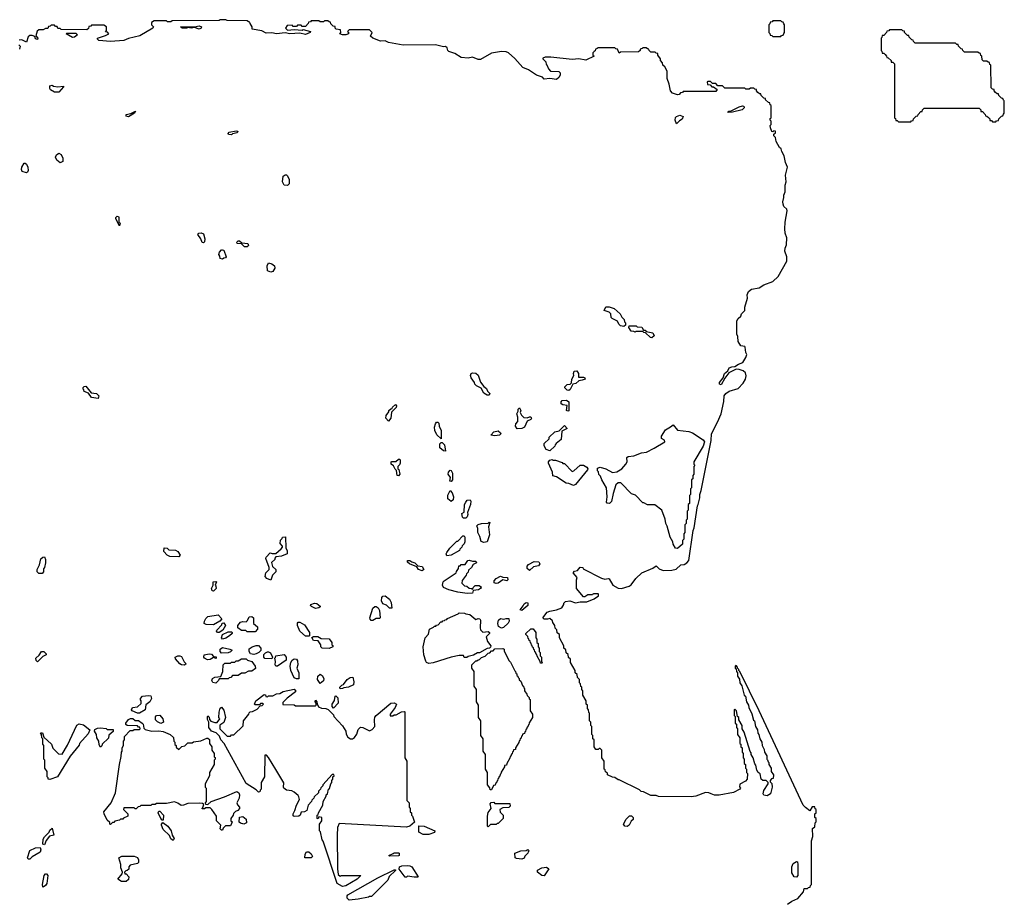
# Model space of a CAD drawing. Extents: x 2535812 to 2752880, y 540738 to 728399.
# Tile 147 of 213: x 2702165 to 2710950, y 580418 to 588300. Entities that reach past the tile are written whole.
import ezdxf

# ---------------------------------------------------------------- set-up
doc = ezdxf.new("R2010")
doc.units = 0

msp = doc.modelspace()

# ---------------------------------------------------------------- linework, layer by layer
at = {"layer": '0CON20XD'}
for points in [[(2704005, 588300), (2703955, 588300), (2703945, 588292.5), (2703525, 588290), (2703515, 588280), (2703485, 588280), (2703475, 588290), (2703365, 588290), (2703340, 588275), (2703340, 588255), (2703357.5, 588235), (2703352.5, 588225), (2703236.7, 588155), (2703135, 588132.9), (2703095, 588113.3), (2702975, 588104.3), (2702870, 588115), (2702860, 588125), (2702860, 588135), (2702931.7, 588158.3), (2702960, 588175), (2702948.3, 588188.3), (2702931.7, 588191.7), (2702940, 588205), (2702940, 588235), (2702915, 588250), (2702805, 588250), (2702798.3, 588241.7), (2702781.7, 588238.3), (2702778.3, 588221.7), (2702765, 588210), (2702535, 588212.5), (2702525, 588220), (2702505, 588220), (2702498.3, 588238.3), (2702485, 588240), (2702475, 588250), (2702445, 588250), (2702438.3, 588241.7), (2702421.7, 588238.3), (2702415, 588220), (2702395, 588220), (2702375, 588210), (2702335, 588210), (2702321.7, 588198.3), (2702310, 588155), (2702326.7, 588135), (2702325, 588124), (2702305, 588130), (2702300, 588150), (2702275, 588160), (2702255, 588160), (2702241.7, 588148.3), (2702225, 588100), (2702185, 588120), (2702161.7, 588118.3)], [(2703765, 588216.2), (2703725, 588230), (2703695, 588224.2), (2703665, 588230), (2703655.9, 588224.1), (2703616.1, 588223.9), (2703600, 588235), (2703725, 588237.5), (2703765, 588243.8), (2703785.9, 588235.9), (2703785, 588224), (2703765, 588216.2)], [(2708711.7, 582051.7), (2708720, 582045), (2708730, 581995), (2708747, 581967), (2708750, 581935), (2708760, 581925), (2708770, 581885), (2708787, 581857), (2708790, 581825), (2708808.3, 581791.7), (2708810, 581765), (2708830, 581735), (2708830, 581705), (2708838.3, 581698.3), (2708841.7, 581681.7), (2708850, 581675), (2708850, 581655), (2708870, 581625), (2708870, 581595), (2708890, 581565), (2708888.3, 581531.7), (2708871.7, 581528.3), (2708860, 581515), (2708861.7, 581501.7), (2708876.4, 581486.4), (2708880, 581455), (2708864.2, 581395), (2708835, 581375.7), (2708805, 581384.2), (2708798, 581395), (2708804.5, 581425), (2708842.5, 581485), (2708842.5, 581495), (2708825, 581512.5), (2708795, 581513.8), (2708780, 581525), (2708771.7, 581571.7), (2708753.6, 581583.6), (2708742.5, 581605), (2708731.7, 581651.7), (2708723, 581663), (2708710, 581715), (2708692.5, 581745), (2708691.7, 581761.7), (2708683, 581773), (2708630, 581945), (2708610, 581975), (2708610, 582005), (2708580, 582055), (2708580, 582075), (2708570, 582085), (2708560, 582135), (2708545, 582150), (2708540, 582145), (2708540, 582095), (2708550, 582085), (2708550, 582025), (2708560, 582015), (2708560, 581985), (2708570, 581975), (2708570, 581925), (2708590, 581895), (2708590, 581845), (2708598.3, 581838.3), (2708600, 581815), (2708610, 581805), (2708610, 581765), (2708620, 581755), (2708620, 581715), (2708630, 581705), (2708630, 581665), (2708640, 581655), (2708640, 581625), (2708650, 581615), (2708650, 581585), (2708660, 581575), (2708655.8, 581525), (2708642.3, 581507.7), (2708590, 581480), (2708588.3, 581458.3), (2708597.5, 581445), (2708590, 581435), (2708535, 581406.2), (2708405, 581382.5), (2708365, 581383.3), (2708333.3, 581395), (2708312.5, 581405), (2708285, 581406.7), (2708197.5, 581375), (2708155, 581368.8), (2707865, 581370), (2707845, 581380), (2707795, 581380), (2707731.7, 581411.7), (2707710, 581415), (2707695, 581430), (2707515, 581520), (2707505, 581520), (2707475, 581540), (2707455, 581542.5), (2707410, 581565), (2707408.3, 581578.3), (2707391.7, 581591.7), (2707388.3, 581608.3), (2707380, 581615), (2707380, 581685), (2707360, 581715), (2707360, 581785), (2707345, 581800), (2707335, 581800), (2707325, 581790), (2707305, 581790), (2707290, 581815), (2707290, 581875), (2707280, 581885), (2707280, 581915), (2707270, 581925), (2707270, 581995), (2707260, 582005), (2707260, 582035), (2707250, 582045), (2707250, 582115), (2707241.7, 582121.7), (2707240, 582145), (2707230, 582155), (2707230, 582185), (2707220, 582195), (2707220, 582225), (2707190, 582275), (2707190, 582315), (2707180, 582325), (2707180, 582345), (2707171.7, 582351.7), (2707170, 582375), (2707160, 582385), (2707160, 582415), (2707141.7, 582431.7), (2707138.3, 582458.3), (2707120, 582475), (2707120, 582495), (2707080, 582565), (2707080, 582595), (2707061.7, 582611.7), (2707058.3, 582638.3), (2707041.7, 582651.7), (2707038.3, 582678.3), (2707020, 582695), (2707020, 582715), (2706980, 582785), (2706980, 582815), (2706961.7, 582831.7), (2706958.3, 582858.3), (2706941.7, 582871.7), (2706940, 582895), (2706921.7, 582921.7), (2706918.3, 582938.3), (2706895, 582960), (2706875, 582952.5), (2706845, 582952.5), (2706833.3, 582965), (2706870, 583015), (2706895, 583025.6), (2706955, 583035.8), (2707002.5, 583055), (2707020, 583085), (2707020, 583095), (2707035, 583110), (2707073, 583117), (2707125, 583098.8), (2707165, 583107.5), (2707225, 583106.7), (2707290, 583135), (2707328.3, 583161.7), (2707330, 583175), (2707325, 583180), (2707285, 583180), (2707280, 583175), (2707275, 583170), (2707235, 583170), (2707207, 583153), (2707195, 583152.5), (2707133.3, 583225), (2707133.3, 583305), (2707140, 583325), (2707102.5, 583365), (2707115, 583380), (2707142.5, 583387.5), (2707165, 583417.5), (2707190, 583415), (2707191.7, 583401.7), (2707355, 583318), (2707385, 583308.8), (2707415, 583316.7), (2707425, 583312.5), (2707456, 583256), (2707505, 583228), (2707533.9, 583226.1), (2707601.7, 583248.3), (2707620, 583260), (2707662.5, 583315), (2707715, 583366.2), (2707813.6, 583406.4), (2707845, 583427.5), (2707870.6, 583400.6), (2707905, 583387.1), (2707985, 583388.6), (2708021.2, 583398.8), (2708065, 583436), (2708095, 583441.2), (2708117.5, 583455), (2708133.8, 583476.2), (2708172.5, 583745), (2708181.7, 583768.3), (2708212.5, 583965), (2708220, 583975), (2708232.5, 584035), (2708232.5, 584065), (2708245, 584100), (2708334.2, 584545), (2708336.2, 584605), (2708391.3, 584708.7), (2708424.4, 584785.6), (2708448.1, 584895), (2708449.4, 584945), (2708464.2, 584965), (2708495, 584985.8), (2708575, 585010), (2708621.4, 585058.6), (2708641.2, 585095), (2708647.7, 585122.3), (2708639.4, 585149.4), (2708618.9, 585168.9), (2708585, 585180.8), (2708557.7, 585182.3), (2708490.7, 585149.3), (2708456.2, 585103.8), (2708425, 585043.3), (2708409.3, 585049.3), (2708408.8, 585065), (2708442.5, 585105), (2708453.8, 585145), (2708483, 585167), (2708496.1, 585193.9), (2708520, 585205), (2708545, 585206), (2708578, 585228), (2708617.8, 585242.2), (2708644.2, 585285.8), (2708653.6, 585313.6), (2708645, 585330), (2708638.7, 585378.7), (2708634.2, 585384.2), (2708599.7, 585389.7), (2708575, 585430), (2708573, 585473), (2708563.9, 585496.1), (2708564.5, 585615), (2708575, 585633.8), (2708600, 585655), (2708605, 585676.7), (2708634.2, 585705), (2708636.2, 585736.2), (2708657.5, 585815), (2708656, 585845), (2708667.5, 585875), (2708695, 585897.8), (2708762.7, 585907.3), (2708805, 585934), (2708885, 585965.8), (2708931.5, 586008.5), (2709010.8, 586145), (2709010.8, 586185), (2708991.9, 586235), (2708995, 586262.5), (2709007.3, 586292.7), (2709008.6, 586355), (2708995.7, 586395), (2708991.4, 586435), (2708994.3, 586495), (2709012.5, 586595), (2709008.9, 586608.9), (2708984.3, 586635), (2708975.7, 586655), (2708974.3, 586675), (2708984.2, 586714.2), (2708983.8, 586735), (2708994.3, 586765.7), (2708994.5, 586825), (2709002.5, 586855), (2708997, 586913), (2709014.3, 586985), (2708998.6, 587025), (2708987, 587087), (2708963.8, 587125), (2708958.3, 587148.3), (2708945, 587160), (2708915, 587212.5), (2708908.3, 587248.3), (2708893.3, 587265), (2708892.5, 587277.5), (2708908.3, 587291.7), (2708910, 587305), (2708895, 587310), (2708885, 587300), (2708875, 587302.5), (2708862.5, 587335), (2708860, 587355), (2708870, 587365), (2708870, 587395), (2708860, 587405), (2708861.7, 587418.3), (2708870, 587425), (2708870, 587535), (2708861.7, 587541.7), (2708858.3, 587558.3), (2708845, 587560), (2708820, 587585), (2708818.3, 587598.3), (2708805, 587600), (2708791.7, 587611.7), (2708780, 587625), (2708778.3, 587638.3), (2708765, 587640), (2708751.7, 587651.7), (2708740, 587665), (2708738.3, 587678.3), (2708725, 587680), (2708715, 587690), (2708685, 587690), (2708675, 587680), (2708645, 587680), (2708635, 587690), (2708455, 587690), (2708435, 587710), (2708395, 587710), (2708375, 587730), (2708345, 587730), (2708328.3, 587748.3), (2708305, 587750), (2708300, 587745), (2708301.7, 587721.7), (2708325, 587720), (2708341.7, 587701.7), (2708355, 587700), (2708388.3, 587678.3), (2708375, 587660), (2708085, 587660), (2708078.3, 587651.7), (2708061.7, 587648.3), (2708048.3, 587631.7), (2708035, 587630), (2707990, 587645), (2707971.2, 587665), (2707959.4, 587725), (2707941.9, 587775), (2707941.7, 587841.7), (2707920, 587880), (2707903.3, 587895), (2707900, 587915), (2707882.5, 587935), (2707881.7, 587951.7), (2707860, 587985), (2707858.3, 587998.3), (2707845, 588000), (2707835, 588010), (2707795, 588010), (2707780, 588025), (2707778.3, 588038.3), (2707765, 588040), (2707755, 588050), (2707725, 588050), (2707718.3, 588041.7), (2707701.7, 588038.3), (2707700, 588025), (2707685, 588012.5), (2707525, 588010), (2707515, 588000), (2707498.3, 588038.3), (2707485, 588040), (2707475, 588050), (2707325, 588050), (2707318.3, 588041.7), (2707301.7, 588038.3), (2707298.3, 588021.7), (2707290, 588015), (2707280, 588005), (2707280, 587985), (2707290, 587975), (2707215, 587938), (2707155, 587950), (2707095, 587946.2), (2706905, 587966.2), (2706853.3, 587966.7), (2706831.7, 587958.3), (2706831.7, 587951.7), (2706860, 587925), (2706861.7, 587901.7), (2706868.3, 587898.3), (2706881.7, 587861.7), (2706901.7, 587841.7), (2706975, 587837.5), (2706986.7, 587825), (2706986.7, 587805), (2706976.2, 587785), (2706955, 587767.5), (2706895, 587776.2), (2706845, 587770), (2706828.3, 587788.3), (2706776.1, 587806.1), (2706705, 587854), (2706653.3, 587875), (2706583.3, 587953.3), (2706525, 588004), (2706505, 588012.9), (2706465, 588017.1), (2706375, 588002.5), (2706276.7, 587945), (2706255, 587944.3), (2706204.3, 587964.3), (2706165, 587958.1), (2706105, 587964), (2706047.9, 587997.9), (2705995, 588016.2), (2705985.8, 588025.8), (2705979.4, 588049.4), (2705965, 588061.2), (2705945, 588058.8), (2705875, 588076), (2705585.9, 588074.1), (2705455.8, 588095.8), (2705425, 588110), (2705385, 588108.8), (2705315, 588136.7), (2705295, 588152.5), (2705310, 588185), (2705285, 588210), (2705105, 588210), (2705090, 588195), (2705098.3, 588188.3), (2705100, 588175), (2705075, 588164.2), (2705044.4, 588164.4), (2705022.5, 588175), (2705030, 588185), (2705028.3, 588208.3), (2704990, 588215), (2704980, 588225), (2704978.3, 588238.3), (2704961.7, 588241.7), (2704941.7, 588261.7), (2704938.3, 588278.3), (2704925, 588280), (2704915, 588290), (2704885, 588290), (2704875, 588280), (2704845, 588280), (2704835, 588290), (2704765, 588290), (2704758.3, 588281.7), (2704741.7, 588278.3), (2704740, 588265), (2704715, 588240), (2704685, 588240), (2704675, 588250), (2704645, 588250), (2704635, 588240), (2704605, 588240), (2704595, 588250), (2704551.7, 588248.3), (2704537.5, 588225), (2704555, 588206.2), (2704615, 588213.3), (2704685, 588207.5), (2704695, 588212.5), (2704760, 588195), (2704757.5, 588185), (2704715, 588168.8), (2704665, 588180), (2704575, 588174.4), (2704533.1, 588183.1), (2704455, 588174.3), (2704415, 588182.5), (2704365, 588180), (2704325, 588200.6), (2704240, 588215), (2704240, 588235), (2704220, 588265), (2704218.3, 588278.3), (2704205, 588280), (2704195, 588290), (2704015, 588292.5), (2704005, 588300)], [(2708955, 588150), (2708961.7, 588158.3), (2708978.3, 588161.7), (2708981.7, 588178.3), (2708990, 588185), (2708990, 588255), (2708981.7, 588261.7), (2708978.3, 588278.3), (2708965, 588280), (2708955, 588290), (2708885, 588290), (2708878.3, 588281.7), (2708861.7, 588278.3), (2708858.3, 588261.7), (2708850, 588255), (2708850, 588185), (2708858.3, 588178.3), (2708861.7, 588161.7), (2708875, 588160), (2708885, 588150), (2708955, 588150)], [(2702635, 588142.5), (2702580, 588175), (2702585, 588180), (2702665, 588180), (2702680, 588165), (2702655, 588143.8), (2702635, 588142.5)], [(2710875, 587390), (2710881.7, 587398.3), (2710898.3, 587401.7), (2710900, 587415), (2710925, 587440), (2710938.3, 587441.7), (2710941.7, 587458.3), (2710950, 587465), (2710950, 587575), (2710941.7, 587581.7), (2710938.3, 587598.3), (2710925, 587600), (2710900, 587625), (2710898.3, 587638.3), (2710885, 587640), (2710871.7, 587651.7), (2710860, 587665), (2710858.3, 587678.3), (2710845, 587680), (2710831.7, 587691.7), (2710830, 587895), (2710821.7, 587901.7), (2710818.3, 587918.3), (2710805, 587920), (2710795, 587930), (2710765, 587930), (2710751.7, 587941.7), (2710750, 587975), (2710741.7, 587981.7), (2710738.3, 587998.3), (2710725, 588000), (2710715, 588010), (2710595, 588010), (2710580, 588025), (2710578.3, 588038.3), (2710565, 588040), (2710540, 588065), (2710538.3, 588078.3), (2710525, 588080), (2710515, 588090), (2710155, 588090), (2710140, 588105), (2710138.3, 588118.3), (2710125, 588120), (2710111.7, 588131.7), (2710100, 588145), (2710098.3, 588158.3), (2710085, 588160), (2710060, 588185), (2710058.3, 588198.3), (2710045, 588200), (2710035, 588210), (2709925, 588210), (2709918.3, 588201.7), (2709901.7, 588198.3), (2709900, 588185), (2709875, 588160), (2709861.7, 588158.3), (2709858.3, 588141.7), (2709850, 588135), (2709850, 588025), (2709858.3, 588018.3), (2709861.7, 588001.7), (2709875, 588000), (2709888.3, 587988.3), (2709900, 587975), (2709901.7, 587961.7), (2709915, 587960), (2709940, 587935), (2709941.7, 587921.7), (2709955, 587920), (2709970, 587905), (2709970, 587425), (2709978.3, 587418.3), (2709981.7, 587401.7), (2709995, 587400), (2710005, 587390), (2710115, 587390), (2710121.7, 587398.3), (2710138.3, 587401.7), (2710140, 587415), (2710151.7, 587428.3), (2710165, 587440), (2710178.3, 587441.7), (2710180, 587455), (2710205, 587480), (2710218.3, 587481.7), (2710220, 587495), (2710235, 587510), (2710725, 587510), (2710740, 587495), (2710741.7, 587481.7), (2710755, 587480), (2710780, 587455), (2710781.7, 587441.7), (2710795, 587440), (2710808.3, 587428.3), (2710820, 587415), (2710821.7, 587401.7), (2710835, 587400), (2710845, 587390), (2710875, 587390)], [(2702157.5, 588075), (2702170, 588065), (2702163, 588037)], [(2702475, 587652.5), (2702440, 587675), (2702432.5, 587685), (2702435, 587710), (2702455, 587717.5), (2702467.5, 587707.5), (2702505, 587700), (2702555, 587707.5), (2702555, 587700), (2702515, 587653.8), (2702475, 587652.5)], [(2703135, 587434.2), (2703115, 587440), (2703114.5, 587455.5), (2703157.5, 587462.5), (2703197.5, 587485), (2703190, 587465), (2703135, 587434.2)], [(2708483, 587473), (2708492.5, 587485), (2708511.7, 587488.3), (2708585, 587523.3), (2708615, 587532.5), (2708625, 587530), (2708630, 587515), (2708612.5, 587495), (2708525, 587474.2), (2708483, 587473)], [(2708025, 587370), (2708012, 587405), (2708015, 587427.5), (2708025, 587437.5), (2708055, 587447.5), (2708085, 587437.5), (2708075, 587412.5), (2708051.7, 587398.3), (2708025, 587370)], [(2704055, 587274.2), (2704027.5, 587275), (2704024, 587285), (2704035, 587295.8), (2704095, 587310), (2704110, 587305), (2704105, 587290), (2704065, 587282.5), (2704055, 587274.2)], [(2702525, 587022.5), (2702495, 587047.5), (2702484.2, 587075), (2702492, 587095), (2702515, 587110), (2702535, 587097.5), (2702550, 587065), (2702550, 587035), (2702525, 587022.5)], [(2702225, 586933.8), (2702187.5, 586945), (2702180, 586965), (2702183.3, 586985), (2702205, 587020), (2702215, 587020), (2702225, 587010), (2702237.5, 586985), (2702240, 586955), (2702235, 586940), (2702225, 586933.8)], [(2704555, 586822.5), (2704525, 586823.3), (2704510, 586855), (2704516.4, 586903.6), (2704535, 586917.5), (2704545, 586917.5), (2704555, 586907.5), (2704570, 586875), (2704570, 586835), (2704555, 586822.5)], [(2703055, 586460), (2703022.5, 586525), (2703023, 586537), (2703035, 586547.5), (2703047.5, 586545), (2703050, 586535), (2703050, 586495), (2703060, 586485), (2703055, 586460)], [(2703805, 586310), (2703793.9, 586313.9), (2703782.5, 586345), (2703753.3, 586385), (2703763, 586397), (2703785, 586400), (2703805, 586390), (2703816.7, 586345), (2703815, 586320), (2703805, 586310)], [(2704195, 586273.3), (2704170, 586275), (2704145, 586300), (2704105, 586302.5), (2704102.5, 586315), (2704113.9, 586326.1), (2704125, 586326.7), (2704148.3, 586308.3), (2704200, 586305), (2704207, 586287), (2704195, 586273.3)], [(2703975, 586163.3), (2703955, 586170), (2703951.7, 586191.7), (2703942.5, 586205), (2703947.5, 586225), (2703965, 586246.7), (2703975, 586247.5), (2703986, 586245), (2704006.7, 586185), (2704000, 586175), (2703985, 586172.5), (2703975, 586163.3)], [(2704405, 586047.5), (2704375, 586060), (2704373.8, 586105), (2704385, 586130), (2704413.6, 586123.6), (2704437.5, 586105), (2704442.5, 586085), (2704425, 586053.3), (2704405, 586047.5)], [(2707555, 585562.5), (2707525, 585570), (2707510, 585585), (2707500, 585610), (2707452.5, 585635), (2707442.5, 585645), (2707440, 585675), (2707425, 585690), (2707380, 585705), (2707395, 585740), (2707425, 585740), (2707470, 585725), (2707522.5, 585675), (2707536.4, 585646.4), (2707557.5, 585625), (2707560, 585605), (2707570, 585595), (2707570, 585575), (2707555, 585562.5)], [(2707805, 585463.3), (2707793.9, 585463.9), (2707748.3, 585508.3), (2707735, 585510), (2707725, 585520), (2707665, 585520), (2707655, 585512.5), (2707645, 585520), (2707621.7, 585521.7), (2707600, 585555), (2707601.7, 585568.3), (2707665, 585570), (2707675, 585560), (2707715, 585557.5), (2707731.7, 585531.7), (2707745, 585530), (2707755, 585520), (2707815, 585506.7), (2707825, 585480), (2707805, 585463.3)], [(2706355, 584950), (2706335, 584950), (2706305, 584970), (2706282.3, 585012.3), (2706240, 585035), (2706225, 585050), (2706222.5, 585062.5), (2706193.8, 585105), (2706187.5, 585125), (2706192.5, 585145), (2706205, 585150), (2706235, 585145.8), (2706255, 585130), (2706275.8, 585065.8), (2706305, 585027.5), (2706330.4, 585010.5), (2706337.5, 584987.5), (2706360, 584965), (2706355, 584950)], [(2707065, 584992.5), (2707050, 584995), (2707030, 585015), (2707030, 585025), (2707050, 585045), (2707075, 585050), (2707088.3, 585061.7), (2707092.5, 585095), (2707110, 585125), (2707107.5, 585145), (2707113.3, 585165), (2707135, 585167.5), (2707150, 585145), (2707151.7, 585111.7), (2707195, 585110), (2707207.5, 585105), (2707210, 585095), (2707185, 585083.3), (2707155, 585080), (2707127.5, 585055), (2707101.7, 585048.3), (2707075, 585000), (2707065, 584992.5)], [(2702865, 584920), (2702805, 584930), (2702778.3, 584968.3), (2702740, 584985), (2702738.3, 584998.3), (2702730, 585005), (2702731.7, 585018.3), (2702741.7, 585028.3), (2702755, 585030), (2702801.7, 584971.7), (2702850, 584965), (2702870, 584945), (2702865, 584920)], [(2707055, 584807.5), (2707042.5, 584815), (2707048.3, 584858.3), (2707010, 584865), (2706997.5, 584875), (2706995, 584890), (2707006.4, 584903.6), (2707045, 584906.7), (2707065, 584890), (2707065, 584810), (2707055, 584807.5)], [(2705455, 584720), (2705432.5, 584745), (2705435, 584770), (2705458.3, 584801.7), (2705460, 584815), (2705475, 584830), (2705488.3, 584831.7), (2705490, 584845), (2705517, 584867), (2705526.4, 584856.4), (2705525, 584840), (2705481.7, 584798.3), (2705476, 584745), (2705455, 584720)], [(2706605, 584650), (2706590, 584675), (2706592.5, 584695), (2706610, 584715), (2706610, 584755), (2706600, 584785), (2706611.7, 584808.3), (2706612.5, 584825), (2706625, 584837.5), (2706636.4, 584813.6), (2706630, 584795), (2706641.7, 584771.7), (2706661.7, 584751.7), (2706691.7, 584748.3), (2706715, 584758.8), (2706725, 584756.7), (2706732.5, 584745), (2706725, 584732.5), (2706691.7, 584718.3), (2706670, 584665), (2706645, 584652.5), (2706605, 584650)], [(2705925, 584560), (2705886.4, 584596.4), (2705870, 584635), (2705867.5, 584665), (2705873.6, 584696.4), (2705885, 584710), (2705895, 584710), (2705905, 584700), (2705907.5, 584675), (2705926.7, 584635), (2705925, 584560)], [(2706895, 584453.3), (2706863.3, 584465), (2706845, 584500), (2706845, 584520), (2706888.3, 584561.7), (2706890, 584575), (2706940, 584625), (2706978.3, 584631.7), (2707025, 584680), (2707050, 584655), (2707001.7, 584628.3), (2706997.5, 584555), (2706951.7, 584518.3), (2706941.7, 584508.3), (2706940, 584495), (2706895, 584453.3)], [(2708035, 583584.2), (2708015, 583586.7), (2707995, 583622.5), (2707991.7, 583641.7), (2707969.2, 583685), (2707941.9, 583781.9), (2707928.8, 583805), (2707924.3, 583845), (2707893.9, 583923.9), (2707831.7, 583971.7), (2707765, 583972.5), (2707735, 583990), (2707725, 583990), (2707658.3, 584058.3), (2707625, 584070), (2707528.3, 584168.3), (2707505, 584170), (2707485, 584150), (2707460, 584075), (2707445, 584002.5), (2707427.5, 583985), (2707407, 583987), (2707400, 583995), (2707407.5, 584045), (2707400, 584125), (2707360, 584195), (2707348.3, 584228.3), (2707333, 584243), (2707328.3, 584268.3), (2707320, 584275), (2707321.7, 584298.3), (2707345, 584307.5), (2707395, 584293.3), (2707455, 584260.6), (2707492.7, 584267.3), (2707536.7, 584293.3), (2707572, 584335), (2707583.8, 584355), (2707582.5, 584395), (2707595, 584403.3), (2707645, 584409.2), (2707712.5, 584435), (2707758, 584442), (2707825, 584477.1), (2707920, 584535), (2707918.3, 584548.3), (2707890, 584565), (2707892.5, 584585), (2707927.3, 584642.7), (2707972.5, 584667.5), (2707995, 584687.5), (2708035, 584637.5), (2708135, 584625.8), (2708167.5, 584615), (2708261.7, 584551.7), (2708276, 584535), (2708263.8, 584496.2), (2708180, 584355), (2708180, 584335), (2708190, 584325), (2708180, 584315), (2708180, 584245), (2708170, 584235), (2708170, 584205), (2708160, 584195), (2708160, 584125), (2708150, 584115), (2708150, 584065), (2708140, 584055), (2708140, 583985), (2708130, 583975), (2708130, 583925), (2708120, 583915), (2708120, 583845), (2708110, 583835), (2708110, 583805), (2708100, 583795), (2708100, 583725), (2708090, 583715), (2708090, 583665), (2708080, 583655), (2708078.3, 583621.7), (2708035, 583584.2)], [(2706405, 584586.7), (2706370, 584595), (2706396.4, 584623.6), (2706435, 584633.8), (2706456.2, 584615), (2706456.7, 584605), (2706445, 584593.8), (2706405, 584586.7)], [(2705965, 584452.5), (2705945, 584453.3), (2705915, 584480), (2705913.9, 584516.1), (2705925, 584530), (2705935, 584530), (2705955, 584507.5), (2705965, 584452.5)], [(2705545, 584232.5), (2705533.3, 584235), (2705528.3, 584278.3), (2705515, 584290), (2705500, 584320), (2705480, 584335), (2705480, 584355), (2705485, 584360), (2705521.7, 584358.3), (2705545, 584380), (2705555, 584380), (2705560, 584375), (2705560, 584345), (2705555, 584330), (2705540, 584315), (2705540, 584295), (2705547, 584287), (2705556.7, 584245), (2705545, 584232.5)], [(2707105, 584146.2), (2707065, 584164), (2707040, 584165), (2706955, 584222.5), (2706921.7, 584231.7), (2706920, 584265), (2706883.6, 584343.6), (2706884.1, 584355.9), (2706895, 584370), (2706915, 584377.5), (2706925, 584370), (2706945, 584370), (2707005, 584350), (2707011.7, 584341.7), (2707025, 584340), (2707095, 584270), (2707110, 584275), (2707165, 584326), (2707195.7, 584325.7), (2707225, 584310), (2707233.3, 584295), (2707230, 584285), (2707125, 584153.3), (2707105, 584146.2)], [(2706015, 584180), (2706003.3, 584185), (2706010, 584215), (2705986.7, 584245), (2705991.2, 584265), (2706005, 584282.5), (2706015, 584280), (2706026.2, 584253.8), (2706027.5, 584195), (2706015, 584180)], [(2706015, 584003.3), (2705983.6, 584026.4), (2705985, 584060), (2706005, 584100), (2706025, 584080), (2706036.2, 584045), (2706032.5, 584017.5), (2706015, 584003.3)], [(2706145, 583852.5), (2706125, 583853.3), (2706115, 583862.5), (2706110, 583895), (2706131.7, 583908.3), (2706133.8, 583975), (2706145, 583997.5), (2706156.4, 584013.6), (2706185, 584016), (2706190, 584005), (2706185.8, 583975), (2706160, 583905), (2706162.5, 583885), (2706156.2, 583865), (2706145, 583852.5)], [(2706305, 583637.5), (2706282.5, 583645), (2706270, 583690), (2706252.5, 583725), (2706251.7, 583761.7), (2706243.3, 583785), (2706255, 583796.7), (2706285, 583806.7), (2706345, 583810), (2706355, 583816.7), (2706360, 583815), (2706346.7, 583775), (2706356.7, 583705), (2706335, 583642.5), (2706305, 583637.5)], [(2704405, 583300), (2704370, 583315), (2704353.9, 583333.9), (2704360, 583365), (2704390, 583395), (2704390, 583415), (2704360, 583495), (2704363, 583507), (2704400, 583545), (2704418.3, 583538.3), (2704451.7, 583538.3), (2704499.3, 583580.7), (2704510, 583595), (2704510, 583605), (2704488.3, 583628.3), (2704493, 583657), (2704508.3, 583671.7), (2704510, 583685), (2704537, 583687), (2704540, 583585), (2704550, 583565), (2704550, 583535), (2704500, 583515), (2704451.7, 583508.3), (2704441.7, 583498.3), (2704440, 583485), (2704411.7, 583458.3), (2704421.7, 583421.7), (2704450, 583395), (2704450, 583375), (2704420, 583345), (2704405, 583300)], [(2705977.5, 583517.5), (2705971.2, 583535), (2705975, 583546.7), (2706003.8, 583585), (2706065, 583647.5), (2706075, 583650), (2706120, 583695), (2706130, 583695), (2706137.5, 583685), (2706137, 583643), (2706130, 583625), (2706111.7, 583608.3), (2706110, 583595), (2706091.7, 583578.3), (2706090, 583565), (2706015, 583524), (2705977.5, 583517.5)], [(2703585, 583510), (2703505, 583512.5), (2703480, 583525), (2703452.5, 583555), (2703455, 583590), (2703480, 583585), (2703495, 583570), (2703555, 583567.5), (2703575, 583557.5), (2703597.5, 583525), (2703585, 583510)], [(2702365, 583360), (2702335, 583360), (2702320, 583375), (2702320, 583395), (2702341.7, 583438.3), (2702355, 583490), (2702370, 583505), (2702385, 583507.5), (2702396.4, 583486.4), (2702396.1, 583453.9), (2702387.5, 583415), (2702378.3, 583401.7), (2702377.5, 583375), (2702365, 583360)], [(2705755, 583383.8), (2705722.5, 583395), (2705708.3, 583418.3), (2705642.5, 583445), (2705625, 583462.5), (2705623.9, 583476.1), (2705645, 583476.7), (2705663, 583463), (2705690, 583455), (2705718.3, 583428.3), (2705755, 583422.5), (2705770, 583395), (2705755, 583383.8)], [(2706157, 583183), (2706075, 583193.8), (2705995, 583214), (2705947.5, 583235), (2705936.4, 583256.4), (2705943.8, 583285), (2705953.3, 583295), (2706060, 583365), (2706061.7, 583378.3), (2706080, 583405), (2706081.7, 583428.3), (2706095, 583430), (2706105, 583440), (2706138.3, 583441.7), (2706163.6, 583476.4), (2706175, 583480), (2706205, 583470), (2706235, 583470), (2706240, 583455), (2706210.7, 583439.3), (2706195.6, 583414.4), (2706170, 583390), (2706167, 583373), (2706151.7, 583358.3), (2706150, 583345), (2706111.7, 583298.3), (2706110, 583275), (2706135, 583250), (2706155, 583247.5), (2706175, 583230), (2706197.5, 583227.5), (2706205, 583220), (2706210, 583235), (2706228.3, 583251.7), (2706265, 583253.8), (2706277.5, 583245), (2706283.3, 583235), (2706277.5, 583225), (2706260, 583215), (2706211.7, 583208.3), (2706205, 583183.3), (2706157, 583183)], [(2706715, 583387.5), (2706693.8, 583405), (2706694.2, 583425.8), (2706705, 583440), (2706753.9, 583466.1), (2706796.7, 583465), (2706806.2, 583445), (2706795, 583427.5), (2706749.3, 583420.7), (2706715, 583387.5)], [(2706415, 583270), (2706398.3, 583278.3), (2706397.5, 583295), (2706415, 583316.7), (2706455, 583336.2), (2706475, 583327.5), (2706517.5, 583325), (2706520, 583305), (2706510, 583295), (2706475, 583302.5), (2706435, 583273.3), (2706415, 583270)], [(2703895, 583202.5), (2703882.5, 583205), (2703877.5, 583225), (2703890, 583255), (2703892.5, 583285), (2703915, 583290), (2703920, 583285), (2703910, 583255), (2703916.4, 583246.4), (2703916.7, 583225), (2703895, 583202.5)], [(2705485, 583050), (2705465, 583050), (2705438.3, 583078.3), (2705405, 583090), (2705394, 583115), (2705397.5, 583145), (2705405, 583157.5), (2705425, 583160), (2705465, 583130), (2705478.3, 583101.7), (2705485, 583050)], [(2704805, 583047.5), (2704770, 583065), (2704760, 583075), (2704762.5, 583085), (2704795, 583096.7), (2704815, 583092.5), (2704845, 583070), (2704847, 583063), (2704835, 583052.5), (2704805, 583047.5)], [(2705315, 582940), (2705301.7, 582941.7), (2705291.7, 582951.7), (2705290, 582965), (2705315, 583050), (2705333.9, 583066.1), (2705345, 583066.7), (2705363, 583053), (2705375, 583030), (2705380, 582965), (2705375, 582960), (2705345, 582960), (2705315, 582940)], [(2706645, 583030), (2706630, 583035), (2706658.3, 583071.7), (2706665, 583090), (2706685, 583100), (2706698.3, 583098.3), (2706700, 583075), (2706645, 583030)], [(2703895, 582903.3), (2703830, 582905), (2703810, 582915), (2703812.5, 582935), (2703825, 582960), (2703845, 582977.5), (2703935, 582990), (2703970, 582955), (2703950, 582935), (2703895, 582903.3)], [(2704265, 582840), (2704195, 582840), (2704181.7, 582851.7), (2704143, 582853), (2704110, 582875), (2704112.5, 582895), (2704135, 582926.7), (2704155, 582932.5), (2704185, 582930), (2704198.3, 582941.7), (2704212.5, 582975), (2704235, 582977.5), (2704250, 582965), (2704250, 582915), (2704287.5, 582885), (2704287.5, 582865), (2704265, 582840)], [(2705815, 582558.8), (2705795.9, 582565.9), (2705787.8, 582577.8), (2705770, 582635), (2705764, 582705), (2705783.8, 582785), (2705811.7, 582818.3), (2705820, 582865), (2705858.3, 582881.7), (2705865, 582890), (2705878.3, 582891.7), (2705885, 582900), (2705898.3, 582901.7), (2705921.7, 582928.3), (2705935, 582930), (2705941.7, 582938.3), (2705955, 582940), (2705961.7, 582948.3), (2705975, 582950), (2705981.7, 582958.3), (2706078.3, 583001.7), (2706085, 583010), (2706135, 583007.5), (2706145, 583000), (2706180, 582995), (2706235, 582950), (2706255, 582957.5), (2706270, 582955), (2706277.5, 582945), (2706272.5, 582875), (2706277.5, 582857.5), (2706296.7, 582836.7), (2706345, 582842.5), (2706357.5, 582835), (2706357.5, 582825), (2706326.7, 582795), (2706340, 582755), (2706367.5, 582715), (2706367, 582703), (2706357, 582693), (2706335, 582690), (2706267, 582653), (2706248.3, 582651.7), (2706215, 582632.5), (2706165, 582620), (2706155, 582610), (2706131.7, 582611.7), (2706125, 582630), (2706085, 582627.5), (2706015, 582612.5), (2705855, 582563.8), (2705815, 582558.8)], [(2703945, 582833.8), (2703930, 582835), (2703920, 582845), (2703923.3, 582855), (2703968.3, 582901.7), (2703971.7, 582918.3), (2703985, 582920), (2704000, 582895), (2703976.4, 582853.6), (2703945, 582833.8)], [(2704745, 582800), (2704715, 582802.5), (2704663.3, 582845), (2704643.8, 582895), (2704643.6, 582916.4), (2704650, 582925), (2704665, 582927.5), (2704705, 582903.3), (2704750, 582835), (2704750, 582805), (2704745, 582800)], [(2706465, 582874), (2706436, 582886), (2706430, 582915), (2706437, 582943), (2706455, 582957.5), (2706485, 582952.5), (2706505, 582960), (2706528.3, 582958.3), (2706532.5, 582935), (2706523, 582917), (2706480.7, 582879.3), (2706465, 582874)], [(2703975, 582774), (2703964.1, 582785.9), (2703974, 582816), (2704025, 582840), (2704055, 582840), (2704060, 582835), (2704060, 582825), (2704036.1, 582803.9), (2704005, 582783.8), (2703975, 582774)], [(2704925, 582692.5), (2704862.5, 582695), (2704853.3, 582705), (2704852.5, 582725), (2704828.3, 582758.3), (2704785, 582762.5), (2704771.7, 582788.3), (2704785, 582797.5), (2704825, 582797.5), (2704855, 582780), (2704927, 582777), (2704950, 582745), (2704950, 582725), (2704958.3, 582718.3), (2704960, 582705), (2704925, 582692.5)], [(2706825, 582560), (2706811.7, 582561.7), (2706810, 582575), (2706781.7, 582621.7), (2706778.3, 582638.3), (2706771.7, 582641.7), (2706768.3, 582658.3), (2706761.7, 582661.7), (2706758.3, 582678.3), (2706751.7, 582681.7), (2706748.3, 582698.3), (2706741.7, 582701.7), (2706738.3, 582718.3), (2706731.7, 582721.7), (2706728.3, 582738.3), (2706721.7, 582741.7), (2706718.3, 582758.3), (2706711.7, 582761.7), (2706708.3, 582778.3), (2706701.7, 582781.7), (2706698.3, 582798.3), (2706680, 582815), (2706680, 582825), (2706725, 582866), (2706747.5, 582867.5), (2706770, 582835), (2706770, 582785), (2706780, 582775), (2706780, 582745), (2706790, 582735), (2706790, 582705), (2706800, 582695), (2706800, 582665), (2706810, 582655), (2706810, 582625), (2706820, 582615), (2706820, 582575), (2706830, 582565), (2706825, 582560)], [(2704255, 582637.5), (2704225, 582642.5), (2704212.5, 582665), (2704213, 582687), (2704240, 582705), (2704275, 582717.5), (2704295, 582717.5), (2704317.5, 582695), (2704317, 582673), (2704300, 582655), (2704275, 582643.3), (2704255, 582637.5)], [(2702325, 582573.3), (2702313, 582583), (2702310, 582605), (2702339.3, 582630.7), (2702360, 582665), (2702380, 582665), (2702400, 582645), (2702400, 582635), (2702370.7, 582619.3), (2702325, 582573.3)], [(2703635, 582543.3), (2703610, 582545), (2703593.3, 582555), (2703555, 582600), (2703552.5, 582615), (2703576.4, 582626.4), (2703595, 582626.7), (2703609.6, 582619.5), (2703631.7, 582571.7), (2703650, 582555), (2703635, 582543.3)], [(2703840.7, 582590.7), (2703814, 582604), (2703807.5, 582615), (2703810, 582635), (2703855, 582643.8), (2703875, 582640), (2703895, 582620), (2703918.3, 582618.3), (2703917, 582603), (2703895, 582610), (2703865, 582593.3), (2703840.7, 582590.7)], [(2703965, 582650), (2703952.5, 582665), (2703953.8, 582685), (2703975, 582698.8), (2704040, 582685), (2704060, 582675), (2704045, 582660), (2704025, 582652.5), (2703965, 582650)], [(2704415, 582600), (2704351.7, 582601.7), (2704342.5, 582615), (2704343, 582637), (2704357, 582653), (2704375, 582660), (2704385, 582662.5), (2704403.3, 582653.3), (2704420, 582615), (2704415, 582600)], [(2704465, 582533.3), (2704450, 582535), (2704443.3, 582545), (2704447.5, 582575), (2704440, 582605), (2704448.3, 582611.7), (2704450, 582625), (2704525, 582636.7), (2704543.8, 582615), (2704543.6, 582586.4), (2704465, 582533.3)], [(2706375, 581430), (2706361.7, 581431.7), (2706358.3, 581448.3), (2706340, 581475), (2706340, 581585), (2706320, 581615), (2706320, 581745), (2706300, 581775), (2706300, 581885), (2706280, 581915), (2706280, 582045), (2706260, 582075), (2706260, 582185), (2706240, 582215), (2706240, 582325), (2706220, 582355), (2706220, 582485), (2706200, 582515), (2706200, 582545), (2706235, 582580), (2706245, 582580), (2706255, 582590), (2706268.3, 582591.7), (2706285, 582610), (2706318.3, 582621.7), (2706345, 582650), (2706358.3, 582651.7), (2706375, 582670), (2706388.3, 582671.7), (2706403, 582687), (2706475, 582690), (2706486.7, 582685), (2706488.3, 582668.3), (2706531.7, 582581.7), (2706545, 582570), (2706581.7, 582491.7), (2706590, 582485), (2706591.7, 582471.7), (2706600, 582465), (2706601.7, 582451.7), (2706610, 582445), (2706611.7, 582431.7), (2706620, 582425), (2706621.7, 582411.7), (2706635, 582400), (2706651.7, 582361.7), (2706660, 582355), (2706661.7, 582341.7), (2706670, 582335), (2706670, 582315), (2706690, 582285), (2706691.7, 582271.7), (2706710, 582255), (2706711.7, 582241.7), (2706720, 582235), (2706720, 582135), (2706740, 582105), (2706740, 582075), (2706711.7, 582028.3), (2706708.3, 582011.7), (2706701.7, 582008.3), (2706698.3, 581991.7), (2706691.7, 581988.3), (2706688.3, 581971.7), (2706681.7, 581968.3), (2706678.3, 581951.7), (2706671.7, 581948.3), (2706668.3, 581931.7), (2706651.7, 581928.3), (2706648.3, 581911.7), (2706641.7, 581908.3), (2706638.3, 581891.7), (2706631.7, 581888.3), (2706628.3, 581871.7), (2706621.7, 581868.3), (2706618.3, 581851.7), (2706590, 581805), (2706588.3, 581791.7), (2706571.7, 581788.3), (2706568.3, 581771.7), (2706561.7, 581768.3), (2706558.3, 581751.7), (2706551.7, 581748.3), (2706548.3, 581731.7), (2706541.7, 581728.3), (2706538.3, 581711.7), (2706510, 581665), (2706508.3, 581651.7), (2706491.7, 581648.3), (2706490, 581635), (2706461.7, 581588.3), (2706458.3, 581571.7), (2706451.7, 581568.3), (2706448.3, 581551.7), (2706441.7, 581548.3), (2706438.3, 581531.7), (2706431.7, 581528.3), (2706428.3, 581511.7), (2706421.7, 581508.3), (2706418.3, 581491.7), (2706411.7, 581488.3), (2706408.3, 581471.7), (2706391.7, 581468.3), (2706375, 581430)], [(2703915, 582382.5), (2703887, 582387), (2703880, 582405), (2703886.1, 582423.9), (2703905, 582436.7), (2703958.3, 582441.7), (2703977.5, 582485), (2703980, 582545), (2703995, 582560), (2704045, 582560), (2704055, 582570), (2704085, 582570), (2704095, 582580), (2704115, 582580), (2704145, 582600), (2704185, 582600), (2704198.3, 582588.3), (2704237.5, 582575), (2704266.7, 582535), (2704268.3, 582511.7), (2704235, 582490), (2704205, 582490), (2704175, 582470), (2704145, 582470), (2704115, 582450), (2704065, 582450), (2704048.3, 582431.7), (2704035, 582430), (2704025, 582420), (2703945, 582420), (2703940, 582405), (2703915, 582382.5)], [(2704655, 582420), (2704635, 582420), (2704615, 582430), (2704583.3, 582495), (2704577.5, 582535), (2704583.6, 582566.4), (2704595, 582587.5), (2704615, 582597.5), (2704635, 582596.7), (2704645, 582580), (2704646, 582545), (2704636.7, 582515), (2704656.2, 582475), (2704655, 582420)], [(2709015, 580410), (2709055, 580437.5), (2709108.3, 580461.7), (2709158.3, 580521.7), (2709165, 580550), (2709195, 580550), (2709201.7, 580558.3), (2709218.3, 580561.7), (2709221.7, 580578.3), (2709230, 580585), (2709230, 580975), (2709242.5, 581015), (2709240, 581085), (2709258.3, 581101.7), (2709262.5, 581135), (2709270, 581145), (2709270, 581175), (2709260, 581185), (2709260, 581215), (2709270, 581225), (2709270, 581255), (2709261.7, 581261.7), (2709258.3, 581278.3), (2709235, 581280), (2709215, 581242.5), (2709175, 581274.2), (2709156.2, 581295), (2708763.3, 582135), (2708590, 582485), (2708580, 582495), (2708580, 582505), (2708570, 582515), (2708570, 582525), (2708558.3, 582538.3), (2708550, 582535), (2708550, 582515), (2708558.3, 582508.3), (2708560, 582485), (2708570, 582475), (2708570, 582445), (2708587, 582417), (2708590, 582385), (2708607, 582357), (2708630, 582275), (2708640, 582265), (2708650, 582215), (2708667, 582187), (2708670, 582165), (2708697, 582107), (2708711.7, 582051.7)], [(2704845, 582380), (2704823.3, 582415), (2704823.8, 582445), (2704845, 582461.2), (2704865, 582450), (2704880, 582425), (2704876.4, 582403.6), (2704845, 582380)], [(2705025, 582330), (2705020, 582345), (2705040, 582365), (2705055, 582370), (2705086, 582414), (2705115, 582431.2), (2705137.5, 582435), (2705145.9, 582394.1), (2705143, 582367), (2705100, 582345), (2705058.3, 582341.7), (2705045, 582333.3), (2705025, 582330)], [(2703235, 582113.3), (2703215, 582113.3), (2703170, 582135), (2703162.5, 582145), (2703172.5, 582165), (2703215, 582170), (2703248.3, 582201.7), (2703250, 582225), (2703243, 582233), (2703243.3, 582245), (2703260, 582265), (2703315, 582272.5), (2703335, 582267.5), (2703342.5, 582245), (2703326.7, 582215), (2703291.7, 582188.3), (2703285.8, 582144.2), (2703235, 582113.3)], [(2705045, 580568), (2704996.2, 580596.2), (2704871.7, 580971.7), (2704862.5, 580985), (2704850, 581055), (2704840, 581065), (2704840, 581125), (2704860, 581155), (2704860, 581185), (2704835, 581190), (2704828.3, 581171.7), (2704820, 581175), (2704820, 581205), (2704828.3, 581211.7), (2704830, 581225), (2704870, 581295), (2704872.5, 581325), (2704900, 581375), (2704900, 581385), (2704910, 581395), (2704920, 581435), (2704928.3, 581441.7), (2704940, 581485), (2704950, 581495), (2704950, 581515), (2704960, 581525), (2704960, 581545), (2704970, 581555), (2704968.3, 581568.3), (2704951.7, 581568.3), (2704870, 581475), (2704870, 581465), (2704851.7, 581448.3), (2704850, 581435), (2704831.7, 581418.3), (2704830, 581405), (2704791.7, 581368.3), (2704790, 581355), (2704771.7, 581338.3), (2704770, 581325), (2704740, 581295), (2704727.5, 581245), (2704705, 581233.3), (2704675, 581230), (2704667.5, 581205), (2704655.9, 581194.1), (2704615, 581192.5), (2704605, 581200), (2704603.8, 581215), (2704620, 581245), (2704633.3, 581295), (2704662.5, 581345), (2704657, 581367), (2704650, 581380), (2704615, 581410), (2704591.7, 581421.7), (2704545, 581426.7), (2704522.5, 581445), (2704517.5, 581455), (2704521.7, 581491.7), (2704451.7, 581611.7), (2704385, 581720), (2704368.3, 581738.3), (2704351.7, 581738.3), (2704350, 581545), (2704320, 581495), (2704320, 581435), (2704311.7, 581428.3), (2704308.3, 581411.7), (2704295, 581410), (2704275, 581430), (2704185.8, 581485.8), (2703990, 581845), (2703960, 581875), (2703948.3, 581908.3), (2703918.3, 581938.3), (2703875, 581952.5), (2703853.8, 581985), (2703853, 582033), (2703841.7, 582058.3), (2703840, 582085), (2703845, 582090), (2703855, 582080), (2703858.3, 582058.3), (2703871.7, 582041.7), (2703905, 582030), (2703928.3, 582031.7), (2703950, 582065), (2703942.5, 582075), (2703943.8, 582123.8), (2703955, 582160), (2703965, 582167.5), (2703985, 582140), (2704000, 582075), (2703985, 582030), (2703951.7, 582008.3), (2703950, 581975), (2704015, 581910), (2704045, 581910), (2704055, 581920), (2704075, 581920), (2704158.3, 582001.7), (2704163, 582047), (2704210, 582105), (2704211.7, 582118.3), (2704222.5, 582127.5), (2704241.7, 582128.3), (2704285, 582150), (2704311.7, 582178.3), (2704328.3, 582181.7), (2704340, 582195), (2704335, 582200), (2704315, 582200), (2704305, 582190), (2704265, 582190), (2704260, 582195), (2704272.5, 582225), (2704345, 582280), (2704358.3, 582278.3), (2704361.7, 582261.7), (2704375, 582260), (2704385, 582270), (2704425, 582270), (2704455, 582287.5), (2704485, 582290), (2704515, 582307.5), (2704615, 582327.5), (2704625, 582320), (2704626.7, 582305), (2704550.7, 582249.3), (2704511.7, 582208.3), (2704511.7, 582191.7), (2704615, 582190), (2704625, 582180), (2704805, 582180), (2704810, 582185), (2704810, 582205), (2704800, 582215), (2704805, 582230), (2704817.5, 582215), (2704818.3, 582198.3), (2704831.7, 582171.7), (2704857.5, 582157.5), (2704895, 582156), (2704915.9, 582145.9), (2704965, 582100), (2704967.5, 582085), (2705045, 582002.5), (2705073.8, 581955), (2705078.3, 581928.3), (2705091.7, 581901.7), (2705115.9, 581885.9), (2705135, 581886), (2705152.3, 581897.7), (2705171.9, 581928.1), (2705185, 581970), (2705205, 581988.8), (2705227.5, 581985), (2705285, 581958), (2705310.5, 581969.5), (2705334, 581995), (2705330.8, 582055), (2705335, 582077.5), (2705345, 582092.5), (2705475, 582203.3), (2705505, 582206), (2705527.5, 582195), (2705516.1, 582163.9), (2705470, 582105), (2705471.7, 582091.7), (2705495, 582090), (2705505, 582100), (2705525, 582100), (2705573, 582127), (2705595, 582130), (2705600, 582125), (2705600, 581715), (2705620, 581685), (2705620, 581335), (2705640, 581315), (2705640, 581275), (2705650, 581265), (2705650, 581235), (2705660, 581225), (2705660, 581205), (2705670, 581195), (2705687, 581143), (2705645, 581106.2), (2705615, 581096.2), (2705015, 581130), (2705000, 581095), (2704998, 581025), (2704999.4, 580725), (2705006.7, 580676.7), (2705025, 580660), (2705035, 580667.5), (2705210, 580665), (2705177.5, 580635), (2705075, 580574.2), (2705045, 580568)], [(2704965, 582160), (2704953.6, 582173.6), (2704953.8, 582195), (2704973.3, 582226.7), (2704980, 582265), (2704985, 582267.5), (2705005, 582250), (2705007.5, 582205), (2704965, 582160)], [(2703425, 582023.3), (2703395, 582036.7), (2703376.7, 582055), (2703377, 582083), (2703386.4, 582093.6), (2703415, 582096.7), (2703442.5, 582065), (2703446.7, 582035), (2703425, 582023.3)], [(2702435, 581523.3), (2702420, 581525), (2702418.3, 581538.3), (2702410, 581545), (2702410, 581595), (2702390, 581625), (2702390, 581695), (2702380, 581705), (2702380, 581825), (2702371.7, 581838.3), (2702370, 581885), (2702363, 581893), (2702360, 581925), (2702351.7, 581938.3), (2702368.3, 581938.3), (2702381.7, 581901.7), (2702448.3, 581838.3), (2702461.7, 581801.7), (2702511.7, 581751.7), (2702545, 581750), (2702590.7, 581829.3), (2702675, 582007.5), (2702695, 582020), (2702735, 582011.2), (2702790, 581965), (2702775, 581930), (2702700, 581845), (2702695, 581830), (2702615, 581730), (2702503.3, 581546.7), (2702435, 581523.3)], [(2703975, 581070), (2703965, 581070), (2703953, 581083), (2703960, 581115), (2703920, 581155), (2703920, 581195), (2703880, 581255), (2703865, 581270), (2703825, 581270), (2703815, 581260), (2703795, 581260), (2703790, 581265), (2703798.3, 581271.7), (2703808.3, 581298.3), (2703795, 581310), (2703765, 581312.5), (2703665, 581310), (2703627, 581293), (2703605, 581290), (2703575, 581312.5), (2703545, 581323.3), (2703475, 581310), (2703385, 581310), (2703375, 581300), (2703345, 581300), (2703335, 581290), (2703245, 581290), (2703238.3, 581281.7), (2703221.7, 581278.3), (2703205, 581260), (2703195, 581260), (2703185, 581270), (2703095, 581270), (2703090, 581255), (2703130, 581215), (2703130, 581195), (2703091.7, 581178.3), (2703085, 581170), (2703065, 581170), (2703055, 581160), (2703015, 581150), (2703005, 581140), (2702991.7, 581138.3), (2702975, 581120), (2702970, 581125), (2702968.3, 581138.3), (2702945, 581160), (2702917.5, 581215), (2702917, 581233), (2702982.5, 581315), (2703021.2, 581405), (2703054.1, 581655.9), (2703071.7, 581728.3), (2703073.6, 581766.4), (2703080, 581775), (2703080, 581805), (2703090, 581825), (2703092.5, 581865), (2703100, 581875), (2703100, 581905), (2703151.7, 581958.3), (2703175, 581960), (2703185, 581970), (2703235, 581970), (2703240, 581975), (2703238.3, 581988.3), (2703225, 581990), (2703215, 582000), (2703123, 582003), (2703113, 582013), (2703112.5, 582025), (2703135, 582057.5), (2703155, 582067.5), (2703175, 582066.7), (2703195, 582050), (2703225, 582047.5), (2703257.5, 582025), (2703267.5, 582015), (2703271.7, 581981.7), (2703285, 581970), (2703345, 581952.5), (2703405, 581956.2), (2703445, 581950), (2703507.5, 581925), (2703537, 581897), (2703540, 581865), (2703550, 581855), (2703550, 581835), (2703560, 581825), (2703561.7, 581811.7), (2703585, 581790), (2703611.7, 581818.3), (2703638.3, 581821.7), (2703665, 581850), (2703705, 581850), (2703715, 581857.5), (2703781.7, 581868.3), (2703835, 581890), (2703845, 581890), (2703858.3, 581878.3), (2703860, 581845), (2703880, 581815), (2703880, 581785), (2703900, 581755), (2703900, 581725), (2703908.3, 581718.3), (2703910, 581705), (2703900, 581695), (2703900, 581655), (2703860, 581585), (2703860, 581555), (2703820, 581485), (2703820, 581455), (2703830, 581445), (2703830, 581325), (2703820, 581315), (2703821.7, 581301.7), (2703845, 581300), (2703873, 581327), (2703991.7, 581368.3), (2704103.6, 581416.4), (2704120, 581405), (2704126.7, 581385), (2704123.3, 581355), (2704103.3, 581315), (2704107.5, 581297.5), (2704127.5, 581275), (2704127.5, 581265), (2704110, 581245), (2704091.7, 581238.3), (2704071.7, 581218.3), (2704070, 581205), (2704050, 581175), (2704050, 581155), (2704060, 581145), (2704050, 581115), (2704045, 581110), (2704001.7, 581108.3), (2703981.7, 581088.3), (2703975, 581070)], [(2702885, 581810), (2702873, 581833), (2702870, 581865), (2702853, 581893), (2702850, 581925), (2702833, 581953), (2702835, 581970), (2702858.3, 581981.7), (2702885, 581982.5), (2702936.4, 581976.4), (2702945, 581970), (2702998.3, 581968.3), (2702998.3, 581951.7), (2702961.7, 581918.3), (2702958.3, 581891.7), (2702901.7, 581838.3), (2702898.3, 581821.7), (2702885, 581810)], [(2706345, 581100), (2706340, 581105), (2706340, 581195), (2706345, 581227.5), (2706372.5, 581265), (2706362.5, 581305), (2706371.7, 581318.3), (2706395, 581320), (2706405, 581310), (2706538.3, 581308.3), (2706540, 581285), (2706528.3, 581271.7), (2706475, 581270), (2706450, 581255), (2706451.7, 581231.7), (2706477.5, 581205), (2706480, 581175), (2706435, 581130), (2706425, 581130), (2706415, 581120), (2706365, 581120), (2706345, 581100)], [(2703445, 581160), (2703435, 581160), (2703424.1, 581174.1), (2703400, 581225), (2703405, 581240), (2703415, 581240), (2703446.7, 581205), (2703445, 581160)], [(2703535, 580980), (2703515, 580993.3), (2703502.5, 581022.5), (2703446.4, 581076.4), (2703430, 581115), (2703430, 581125), (2703441.7, 581138.3), (2703485.9, 581105.9), (2703516.7, 581065), (2703526.7, 581025), (2703542.5, 580995), (2703535, 580980)], [(2704165, 581123.3), (2704135, 581132.5), (2704123, 581143), (2704125, 581187.5), (2704155, 581192.5), (2704185, 581170), (2704190, 581135), (2704165, 581123.3)], [(2707585, 581103.3), (2707565, 581107.5), (2707552.5, 581125), (2707575, 581170), (2707605, 581200), (2707625, 581197.5), (2707640, 581185), (2707640, 581165), (2707620, 581150), (2707602.5, 581115), (2707585, 581103.3)], [(2702385, 580940), (2702372.5, 580945), (2702375, 580990), (2702385, 581010), (2702428.3, 581051.7), (2702435, 581070), (2702455, 581090), (2702470, 581025), (2702431.7, 581018.3), (2702401.7, 580978.3), (2702385, 580940)], [(2705815, 581032.5), (2705765, 581033.3), (2705725, 581052.5), (2705725, 581110), (2705775, 581106.7), (2705870, 581065), (2705865, 581050), (2705815, 581032.5)], [(2702241.7, 580811.7), (2702233.3, 580825), (2702255, 580890), (2702305, 580913.8), (2702346.7, 580916.7), (2702352.5, 580895), (2702346.7, 580875), (2702276.2, 580833.8), (2702255, 580812.5), (2702241.7, 580811.7)], [(2704765, 580822.5), (2704710, 580825), (2704713, 580857), (2704725, 580877.5), (2704745, 580877.5), (2704765, 580860), (2704777.5, 580835), (2704765, 580822.5)], [(2705465, 580840), (2705460, 580845), (2705498.3, 580861.7), (2705505, 580870), (2705545, 580870), (2705550, 580865), (2705550, 580845), (2705545, 580842.5), (2705465, 580840)], [(2706645, 580813.3), (2706597, 580817), (2706585, 580823.3), (2706583.3, 580865), (2706635, 580886.7), (2706685, 580890), (2706697.5, 580897.5), (2706710, 580885), (2706701.7, 580878.3), (2706700, 580865), (2706671.7, 580838.3), (2706665, 580820), (2706645, 580813.3)], [(2703073.6, 580613.6), (2703040, 580635), (2703078.3, 580681.7), (2703082.5, 580695), (2703067.5, 580735), (2703067.5, 580765), (2703050, 580825), (2703075, 580837.5), (2703185, 580837.5), (2703215, 580827.5), (2703226.2, 580805), (2703225, 580782.5), (2703215, 580772.5), (2703151.7, 580758.3), (2703140, 580745), (2703138.3, 580721.7), (2703125, 580710), (2703111.7, 580708.3), (2703100, 580695), (2703101.7, 580681.7), (2703115, 580680), (2703140, 580655), (2703135, 580630), (2703115, 580613.8), (2703073.6, 580613.6)], [(2709095, 580650), (2709075, 580653.8), (2709055, 580690), (2709052.9, 580745), (2709065, 580773.3), (2709095, 580792.5), (2709105, 580787.5), (2709108, 580765), (2709106.7, 580665), (2709095, 580650)], [(2705105, 580446.7), (2705086.2, 580465), (2705086.7, 580485), (2705093.3, 580495), (2705360, 580645), (2705505, 580717.5), (2705518.3, 580718.3), (2705518.3, 580711.7), (2705461.7, 580658.3), (2705450, 580625), (2705305, 580480), (2705285, 580480), (2705277, 580473), (2705185, 580453.8), (2705105, 580446.7)], [(2705685, 580650), (2705625, 580660), (2705615, 580650), (2705605, 580650), (2705551.7, 580721.7), (2705552.5, 580745), (2705575, 580752.5), (2705625, 580754.2), (2705645, 580754), (2705662.5, 580745), (2705720, 580655), (2705715, 580652.5), (2705685, 580650)], [(2706845, 580662.5), (2706825, 580667.5), (2706786.1, 580696.1), (2706783.8, 580715), (2706823.6, 580733.6), (2706865, 580740.8), (2706886.7, 580725), (2706845, 580662.5)], [(2702375, 580563.3), (2702370, 580565), (2702367.5, 580585), (2702383, 580667), (2702395, 580680), (2702405, 580680), (2702416.7, 580666.7), (2702405.8, 580595), (2702395, 580577.5), (2702375, 580563.3)]]:
    msp.add_lwpolyline(points, dxfattribs=at)

doc.saveas('drawing.dxf')
